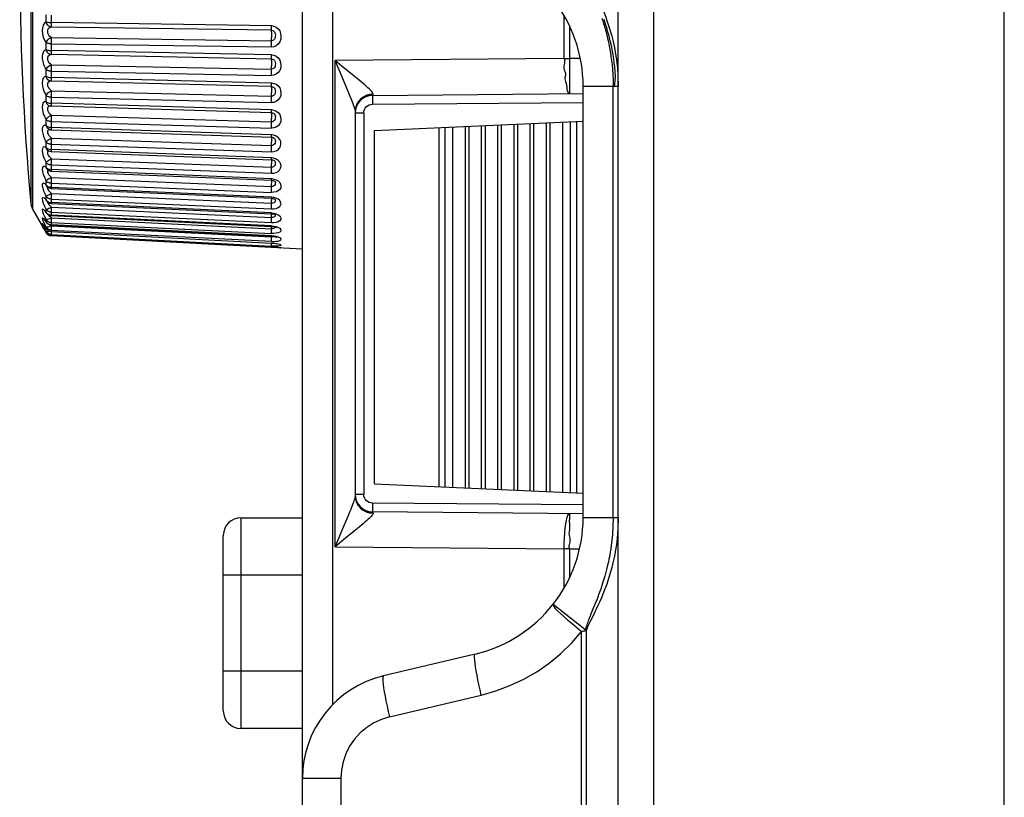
# Model space of a CAD drawing. Header units: millimetres. Extents: x 534 to 1249, y -141 to 479.
# Tile 16 of 51: x 534 to 562, y 153 to 175. Entities that reach past the tile are written whole.
import ezdxf

# ---------------------------------------------------------------- set-up
doc = ezdxf.new("R2010")
doc.units = ezdxf.units.MM
doc.header["$LTSCALE"] = 23.1
doc.layers.get('0').update_dxf_attribs({"linetype": 'CONTINUOUS'})

msp = doc.modelspace()

# ---------------------------------------------------------------- linework, layer by layer
for p, q in [((550.595, 110.015), (550.595, 233.986)), ((551.595, 233.786), (551.595, 110.015)), ((561.595, 130.786), (561.595, 194.786)), ((533.856, 183.832), (533.856, 169.748)), ((533.901, 183.975), (533.901, 169.557)), ((541.595, 153.345), (541.595, 180.487)), ((542.456, 178.385), (542.456, 155.448)), ((534.29, 174.895), (534.29, 175.092)), ((534.436, 175.079), (534.436, 174.843)), ((540.71, 174.783), (534.436, 174.873)), ((549.054, 173.845), (549.054, 175.054)), ((540.715, 174.652), (534.441, 174.743)), ((549.202, 174.784), (549.202, 173.845)), ((534.29, 174.105), (534.29, 174.296)), ((534.436, 174.274), (534.436, 174.045)), ((534.436, 174.268), (540.71, 174.177)), ((534.441, 174.446), (540.715, 174.356)), ((540.71, 173.951), (534.436, 174.074)), ((540.715, 173.834), (534.441, 173.958)), ((534.441, 173.672), (540.715, 173.549)), ((549.054, 173.845), (542.526, 173.788)), ((542.526, 159.944), (542.526, 173.788)), ((542.73, 173.622), (542.526, 173.788)), ((549.054, 173.845), (549.202, 173.845)), ((549.512, 173.848), (549.202, 173.845)), ((549.202, 173.845), (549.205, 173.391)), ((534.29, 173.344), (534.29, 173.527)), ((534.436, 173.496), (534.436, 173.277)), ((534.436, 173.49), (540.71, 173.367)), ((543.071, 173.347), (542.73, 173.622)), ((549.205, 173.391), (549.205, 173.138)), ((540.71, 173.15), (534.436, 173.305)), ((540.715, 173.049), (534.441, 173.203)), ((550.448, 173.23), (550.451, 173.055)), ((550.486, 173.055), (550.507, 173.201)), ((534.441, 172.931), (540.715, 172.777)), ((543.591, 172.796), (549.595, 172.849)), ((549.595, 160.778), (549.595, 173.055)), ((550.596, 173.055), (549.595, 173.055)), ((550.451, 160.778), (550.451, 173.055)), ((534.29, 172.62), (534.29, 172.793)), ((534.436, 172.754), (534.436, 172.548)), ((534.436, 172.749), (540.71, 172.594)), ((540.71, 172.389), (534.436, 172.573)), ((543.608, 172.826), (543.509, 172.819)), ((543.59, 172.688), (543.591, 172.546)), ((543.591, 172.546), (549.595, 172.599)), ((534.423, 172.489), (534.423, 172.489)), ((534.441, 172.488), (534.423, 172.489)), ((534.439, 172.489), (534.441, 172.488)), ((540.715, 172.304), (534.441, 172.488)), ((540.71, 172.392), (540.782, 172.38)), ((540.71, 172.364), (540.71, 172.389)), ((540.715, 172.304), (540.714, 172.305)), ((540.715, 172.304), (540.745, 172.299)), ((540.745, 172.299), (540.772, 172.288)), ((540.772, 172.288), (540.78, 172.283)), ((540.782, 172.38), (540.845, 172.353)), ((543.095, 172.341), (543.095, 161.392)), ((543.343, 172.296), (543.095, 172.296)), ((543.343, 172.296), (543.343, 161.436)), ((534.29, 171.942), (534.29, 172.104)), ((534.436, 172.056), (534.436, 171.864)), ((534.436, 172.051), (540.71, 171.867)), ((534.441, 172.233), (540.715, 172.049)), ((540.812, 172.246), (540.822, 172.217)), ((543.646, 171.801), (549.595, 172.061)), ((548.078, 171.995), (548.078, 161.538)), ((548.193, 161.533), (548.193, 172)), ((548.54, 172.015), (548.54, 161.518)), ((548.655, 161.513), (548.655, 172.02)), ((549.002, 172.035), (549.002, 161.497)), ((549.233, 161.487), (549.233, 172.045)), ((549.406, 172.053), (549.406, 161.48)), ((534.301, 171.907), (534.29, 171.942)), ((534.32, 171.876), (534.301, 171.907)), ((534.344, 171.851), (534.32, 171.876)), ((534.331, 171.761), (534.336, 171.725)), ((534.389, 171.827), (534.389, 171.827)), ((534.406, 171.89), (534.436, 171.887)), ((540.71, 171.676), (534.436, 171.887)), ((534.439, 171.818), (540.714, 171.606)), ((543.645, 161.731), (543.645, 171.801)), ((545.489, 161.651), (545.489, 171.882)), ((545.651, 171.889), (545.651, 161.644)), ((545.884, 161.634), (545.884, 171.899)), ((546.23, 171.914), (546.23, 161.618)), ((546.346, 161.613), (546.346, 171.919)), ((546.692, 171.934), (546.692, 161.598)), ((546.808, 161.593), (546.808, 171.939)), ((547.154, 171.954), (547.154, 161.578)), ((547.27, 161.573), (547.27, 171.96)), ((547.616, 171.975), (547.616, 161.558)), ((547.731, 161.553), (547.731, 171.98)), ((534.29, 171.317), (534.29, 171.465)), ((534.404, 171.62), (534.441, 171.584)), ((534.441, 171.584), (540.715, 171.372)), ((540.784, 171.666), (540.71, 171.679)), ((540.787, 171.583), (540.801, 171.571)), ((540.801, 171.572), (540.812, 171.555)), ((534.301, 171.284), (534.29, 171.317)), ((534.361, 171.221), (534.344, 171.231)), ((534.361, 171.22), (534.361, 171.221)), ((534.406, 171.258), (534.436, 171.255)), ((534.436, 171.409), (534.436, 171.234)), ((534.436, 171.405), (540.71, 171.193)), ((540.71, 171.018), (534.436, 171.255)), ((534.438, 171.2), (534.439, 171.2)), ((534.439, 171.2), (540.713, 170.963)), ((534.29, 170.752), (534.29, 170.884)), ((534.404, 171.028), (534.441, 170.991)), ((534.441, 170.992), (540.715, 170.755)), ((540.783, 171.009), (540.71, 171.021)), ((540.804, 170.931), (540.811, 170.923)), ((534.29, 170.752), (534.243, 170.774)), ((534.302, 170.719), (534.29, 170.752)), ((534.335, 170.6), (534.351, 170.569)), ((534.338, 170.676), (534.339, 170.675)), ((534.339, 170.675), (534.339, 170.675)), ((534.422, 170.685), (534.436, 170.683)), ((534.436, 170.822), (534.436, 170.671)), ((534.436, 170.817), (540.71, 170.581)), ((540.71, 170.424), (534.436, 170.683)), ((534.437, 170.642), (534.438, 170.641)), ((534.438, 170.641), (540.712, 170.381)), ((534.29, 170.252), (534.29, 170.368)), ((534.404, 170.5), (534.441, 170.463)), ((534.441, 170.463), (540.715, 170.203)), ((540.71, 170.426), (540.781, 170.416)), ((540.71, 170.405), (540.71, 170.424)), ((540.719, 170.345), (540.719, 170.367)), ((540.8, 170.358), (540.809, 170.352)), ((534.236, 170.289), (534.221, 170.293)), ((534.29, 170.252), (534.27, 170.269)), ((534.302, 170.222), (534.29, 170.252)), ((534.32, 170.198), (534.302, 170.222)), ((534.315, 170.201), (534.324, 170.194)), ((534.323, 170.194), (534.32, 170.198)), ((534.324, 170.194), (534.323, 170.194)), ((534.351, 170.107), (534.374, 170.075)), ((534.374, 170.075), (534.404, 170.04)), ((534.404, 170.04), (534.441, 170.003)), ((534.422, 170.18), (534.436, 170.178)), ((534.436, 170.299), (534.436, 170.167)), ((534.436, 170.295), (540.71, 170.036)), ((540.71, 169.899), (534.436, 170.178)), ((534.437, 170.149), (534.437, 170.147)), ((534.437, 170.147), (540.712, 169.868)), ((533.856, 169.748), (533.856, 169.701)), ((534.29, 169.824), (534.29, 169.922)), ((534.301, 169.797), (534.29, 169.824)), ((534.313, 169.781), (534.301, 169.797)), ((534.304, 169.791), (534.313, 169.781)), ((534.313, 169.781), (534.313, 169.781)), ((534.406, 169.749), (534.436, 169.745)), ((534.436, 169.847), (534.436, 169.742)), ((534.436, 169.844), (540.71, 169.565)), ((540.71, 169.449), (534.436, 169.745)), ((534.441, 170.003), (540.715, 169.724)), ((540.782, 169.891), (540.71, 169.901)), ((540.792, 169.852), (540.812, 169.842)), ((540.812, 169.842), (540.82, 169.837)), ((533.856, 169.7), (533.901, 169.557)), ((533.901, 169.557), (534.29, 168.884)), ((534.212, 169.726), (534.245, 169.645)), ((534.29, 169.472), (534.243, 169.524)), ((534.245, 169.645), (534.29, 169.551)), ((534.29, 169.472), (534.29, 169.551)), ((534.374, 169.688), (534.404, 169.654)), ((534.404, 169.654), (534.441, 169.617)), ((534.436, 169.471), (534.436, 169.386)), ((534.436, 169.469), (540.71, 169.173)), ((534.437, 169.725), (534.437, 169.723)), ((534.437, 169.723), (540.711, 169.428)), ((534.441, 169.617), (534.438, 169.558)), ((534.441, 169.617), (540.715, 169.321)), ((534.245, 169.35), (534.29, 169.259)), ((534.29, 169.2), (534.29, 169.259)), ((534.299, 169.182), (534.29, 169.2)), ((534.29, 169.2), (534.291, 169.192)), ((534.291, 169.192), (534.299, 169.182)), ((534.297, 169.452), (534.305, 169.443)), ((534.305, 169.443), (534.305, 169.443)), ((534.378, 169.401), (534.406, 169.393)), ((534.404, 169.346), (534.441, 169.31)), ((534.406, 169.393), (534.436, 169.389)), ((540.71, 169.079), (534.436, 169.389)), ((534.436, 169.187), (534.436, 169.173)), ((534.437, 169.375), (540.711, 169.066)), ((534.439, 169.28), (534.437, 169.227)), ((534.441, 169.31), (534.439, 169.28)), ((534.441, 169.31), (540.715, 169)), ((540.71, 169.451), (540.781, 169.442)), ((540.713, 169.289), (540.717, 169.38)), ((540.747, 169.319), (540.715, 169.321)), ((540.775, 169.327), (540.747, 169.319)), ((540.781, 169.418), (540.81, 169.408)), ((540.81, 169.408), (540.829, 169.4)), ((540.822, 169.415), (540.825, 169.401)), ((540.829, 169.4), (540.835, 169.396)), ((534.21, 169.035), (534.207, 169.038)), ((534.221, 169.017), (534.21, 169.035)), ((534.221, 169.017), (534.239, 168.988)), ((534.239, 168.988), (534.26, 168.955)), ((534.263, 169.048), (534.243, 169.079)), ((534.245, 169.137), (534.29, 169.049)), ((534.245, 169.007), (534.29, 168.923)), ((534.26, 168.955), (534.282, 168.918)), ((534.29, 169.01), (534.276, 169.029)), ((534.29, 168.906), (534.282, 168.918)), ((534.282, 168.918), (534.291, 168.903)), ((534.29, 169.01), (534.29, 169.049)), ((534.307, 169.025), (534.29, 169.049)), ((534.301, 169.044), (534.29, 169.049)), ((534.294, 169.001), (534.29, 169.01)), ((534.29, 168.906), (534.29, 168.923)), ((534.307, 168.899), (534.29, 168.923)), ((534.301, 168.915), (534.29, 168.923)), ((534.29, 168.906), (534.306, 168.882)), ((534.291, 168.903), (534.29, 168.906)), ((534.378, 169.126), (534.406, 169.117)), ((534.378, 168.935), (534.406, 168.926)), ((534.406, 169.117), (534.436, 169.113)), ((534.406, 168.926), (534.436, 168.922)), ((534.414, 169.109), (534.441, 169.084)), ((534.436, 169.175), (534.436, 169.112)), ((534.436, 169.173), (540.71, 168.864)), ((540.71, 168.794), (534.436, 169.113)), ((534.436, 169.106), (540.711, 168.787)), ((534.436, 168.971), (534.436, 168.961)), ((534.436, 168.962), (534.436, 168.921)), ((534.436, 168.961), (540.71, 168.642)), ((534.436, 168.922), (534.436, 168.919)), ((534.436, 168.919), (540.71, 168.593)), ((534.439, 168.919), (534.438, 168.891)), ((534.441, 169.084), (540.715, 168.765)), ((540.71, 169.081), (540.781, 169.073)), ((540.747, 168.998), (540.715, 169.001)), ((540.804, 169.052), (540.83, 169.044)), ((540.83, 169.044), (540.844, 169.038)), ((534.301, 168.866), (534.29, 168.884)), ((534.406, 168.82), (534.436, 168.816)), ((534.437, 168.854), (534.436, 168.841)), ((534.436, 168.841), (534.436, 168.834)), ((534.436, 168.835), (534.436, 168.816)), ((534.436, 168.834), (540.71, 168.508)), ((534.436, 168.816), (540.71, 168.487)), ((534.436, 168.798), (534.436, 168.796)), ((541.595, 168.419), (534.436, 168.794)), ((534.438, 168.891), (534.437, 168.854)), ((540.791, 168.786), (540.71, 168.795)), ((540.747, 168.762), (540.715, 168.765)), ((540.855, 168.763), (540.867, 168.759)), ((540.71, 168.593), (540.71, 168.596)), ((540.781, 168.505), (540.71, 168.508)), ((540.71, 168.488), (540.741, 168.485)), ((540.71, 168.487), (540.71, 168.487)), ((540.71, 168.465), (540.711, 168.487)), ((540.711, 168.526), (540.712, 168.563)), ((540.712, 168.563), (540.714, 168.593)), ((540.781, 168.483), (540.787, 168.482)), ((540.827, 168.479), (540.845, 168.478)), ((540.845, 168.478), (540.86, 168.476)), ((540.869, 168.574), (540.889, 168.569)), ((540.888, 168.473), (540.902, 168.472)), ((540.888, 168.473), (540.909, 168.47)), ((540.909, 168.47), (540.926, 168.468)), ((540.926, 168.468), (540.936, 168.466)), ((540.936, 168.466), (540.941, 168.465)), ((543.646, 161.731), (549.595, 161.471)), ((543.095, 161.436), (543.343, 161.436)), ((543.591, 161.186), (543.59, 161.05)), ((543.59, 161.05), (543.59, 160.98)), ((549.595, 161.134), (543.591, 161.186)), ((539.841, 160.767), (539.841, 154.767)), ((539.841, 160.767), (541.595, 160.767)), ((542.887, 160.808), (542.708, 160.383)), ((542.944, 160.944), (542.887, 160.808)), ((543.509, 160.913), (543.608, 160.906)), ((549.596, 160.884), (543.591, 160.936)), ((549.595, 160.778), (550.596, 160.778)), ((543.209, 160.498), (543.071, 160.385)), ((539.341, 155.267), (539.341, 160.267)), ((542.708, 160.383), (542.574, 160.063)), ((542.574, 160.063), (542.526, 159.944)), ((542.526, 159.944), (549.054, 159.887)), ((549.054, 158.778), (549.054, 159.887)), ((549.202, 159.887), (549.054, 159.887)), ((549.202, 159.887), (549.202, 159.049)), ((549.202, 159.887), (549.494, 159.885)), ((541.595, 159.131), (539.341, 159.131)), ((548.739, 158.305), (549.684, 157.562)), ((549.941, 158.327), (549.894, 158.211)), ((549.982, 158.432), (549.941, 158.327)), ((550.006, 158.247), (549.968, 158.165)), ((549.894, 158.211), (549.818, 158.028)), ((549.909, 158.044), (549.857, 157.94)), ((549.941, 158.109), (549.909, 158.044)), ((549.968, 158.165), (549.941, 158.109)), ((549.552, 110.066), (549.552, 157.53)), ((549.684, 157.553), (549.682, 109.752)), ((546.52, 156.886), (543.902, 156.264)), ((539.341, 156.404), (541.595, 156.404)), ((544.075, 155.097), (546.692, 155.718)), ((541.595, 154.767), (539.841, 154.767)), ((541.595, 111.866), (541.595, 153.345)), ((542.691, 153.345), (541.595, 153.345)), ((542.691, 153.345), (542.691, 111.866))]:
    msp.add_line(p, q)
for points in [[(550.059, 175.472), (550.095, 175.388), (550.12, 175.331), (550.149, 175.262), (550.184, 175.173), (550.229, 175.056), (550.282, 174.907), (550.348, 174.699), (550.41, 174.487), (550.449, 174.328), (550.478, 174.196), (550.498, 174.093)], [(534.29, 174.895), (534.243, 174.856), (534.21, 174.801), (534.189, 174.726), (534.182, 174.641), (534.19, 174.55), (534.212, 174.458), (534.245, 174.374), (534.29, 174.296)], [(534.29, 174.895), (534.307, 174.889), (534.327, 174.884), (534.352, 174.88), (534.378, 174.877), (534.406, 174.875), (534.436, 174.874)], [(534.441, 174.743), (534.406, 174.752), (534.374, 174.769), (534.344, 174.794), (534.32, 174.824), (534.301, 174.858), (534.29, 174.895)], [(534.436, 174.843), (534.437, 174.815), (534.437, 174.791), (534.438, 174.77), (534.439, 174.754), (534.441, 174.743)], [(550.129, 174.994), (550.153, 174.92), (550.175, 174.849), (550.191, 174.795), (550.205, 174.749), (550.218, 174.702), (550.231, 174.655), (550.246, 174.603), (550.26, 174.547), (550.275, 174.487), (550.291, 174.422), (550.307, 174.352), (550.323, 174.277), (550.339, 174.196), (550.356, 174.107), (550.372, 174.012), (550.388, 173.908), (550.404, 173.795), (550.418, 173.673), (550.431, 173.538), (550.441, 173.392), (550.448, 173.23)], [(550.507, 173.201), (550.516, 173.341), (550.509, 173.475), (550.496, 173.603), (550.482, 173.725), (550.467, 173.842), (550.449, 173.953), (550.431, 174.059), (550.411, 174.16), (550.391, 174.257), (550.369, 174.349), (550.347, 174.438), (550.325, 174.522), (550.302, 174.603), (550.28, 174.68), (550.257, 174.754), (550.234, 174.824), (550.211, 174.891), (550.189, 174.955)], [(534.441, 174.743), (534.405, 174.731), (534.375, 174.713), (534.351, 174.69), (534.335, 174.66), (534.331, 174.62), (534.335, 174.578), (534.351, 174.541), (534.374, 174.508), (534.404, 174.475), (534.441, 174.446)], [(540.71, 174.786), (540.781, 174.774), (540.845, 174.744), (540.902, 174.696), (540.948, 174.633), (540.974, 174.56), (540.984, 174.481), (540.977, 174.4), (540.951, 174.324), (540.904, 174.26), (540.845, 174.211), (540.781, 174.183), (540.71, 174.173)], [(540.716, 174.641), (540.714, 174.663), (540.712, 174.679), (540.711, 174.7), (540.711, 174.725), (540.71, 174.753), (540.71, 174.783)], [(540.713, 174.33), (540.716, 174.38), (540.717, 174.407), (540.718, 174.435), (540.719, 174.466), (540.719, 174.497), (540.719, 174.528)], [(540.715, 174.652), (540.745, 174.648), (540.772, 174.635), (540.796, 174.612), (540.812, 174.583), (540.822, 174.548), (540.826, 174.511), (540.823, 174.473), (540.815, 174.433), (540.799, 174.4), (540.775, 174.374), (540.747, 174.358), (540.715, 174.356)], [(540.719, 174.528), (540.719, 174.556), (540.719, 174.582), (540.718, 174.606), (540.717, 174.626), (540.716, 174.641)], [(534.29, 174.296), (534.302, 174.326), (534.32, 174.355), (534.344, 174.383), (534.374, 174.409), (534.406, 174.429), (534.441, 174.446)], [(534.345, 174.277), (534.329, 174.281), (534.315, 174.285), (534.301, 174.29), (534.29, 174.296)], [(534.436, 174.274), (534.422, 174.272), (534.407, 174.268), (534.392, 174.268), (534.376, 174.272), (534.345, 174.277)], [(534.441, 174.446), (534.439, 174.422), (534.438, 174.395), (534.437, 174.366), (534.437, 174.335), (534.436, 174.302), (534.436, 174.268)], [(540.71, 174.177), (540.71, 174.208), (540.711, 174.239), (540.711, 174.271), (540.712, 174.301), (540.713, 174.33)], [(534.29, 174.105), (534.27, 174.097), (534.252, 174.085), (534.236, 174.069), (534.221, 174.048), (534.208, 174.023), (534.197, 173.994), (534.189, 173.962), (534.184, 173.926), (534.182, 173.887), (534.184, 173.846), (534.188, 173.804), (534.195, 173.761), (534.206, 173.718), (534.219, 173.676), (534.234, 173.636), (534.251, 173.597), (534.269, 173.561), (534.29, 173.527)], [(534.29, 174.105), (534.307, 174.096), (534.327, 174.089), (534.352, 174.083), (534.378, 174.079), (534.406, 174.076), (534.436, 174.075)], [(534.441, 173.958), (534.406, 173.965), (534.374, 173.981), (534.344, 174.004), (534.32, 174.034), (534.301, 174.068), (534.29, 174.105)], [(534.441, 173.958), (534.405, 173.95), (534.375, 173.935), (534.351, 173.915), (534.335, 173.887), (534.331, 173.85), (534.336, 173.808), (534.351, 173.771), (534.374, 173.737), (534.404, 173.703), (534.441, 173.672)], [(534.436, 174.045), (534.437, 174.019), (534.437, 173.997), (534.438, 173.979), (534.439, 173.965), (534.441, 173.958)], [(540.71, 173.955), (540.781, 173.942), (540.845, 173.913), (540.902, 173.866), (540.948, 173.805), (540.974, 173.734), (540.984, 173.658), (540.977, 173.58), (540.951, 173.507), (540.904, 173.445), (540.845, 173.399), (540.781, 173.372), (540.71, 173.363)], [(540.716, 173.827), (540.714, 173.842), (540.712, 173.855), (540.711, 173.873), (540.711, 173.896), (540.71, 173.922), (540.71, 173.951)], [(550.498, 174.093), (550.529, 173.914), (550.543, 173.819), (550.557, 173.72), (550.571, 173.579), (550.584, 173.353), (550.596, 173.055)], [(534.29, 173.527), (534.302, 173.555), (534.32, 173.582), (534.344, 173.609), (534.374, 173.633), (534.406, 173.654), (534.441, 173.672)], [(534.441, 173.672), (534.439, 173.646), (534.438, 173.617), (534.437, 173.587), (534.437, 173.556), (534.436, 173.523), (534.436, 173.49)], [(540.713, 173.521), (540.716, 173.574), (540.717, 173.603), (540.718, 173.632), (540.719, 173.663), (540.719, 173.694), (540.719, 173.724)], [(540.715, 173.834), (540.745, 173.83), (540.772, 173.817), (540.796, 173.796), (540.812, 173.769), (540.822, 173.735), (540.826, 173.699), (540.823, 173.663), (540.815, 173.624), (540.799, 173.591), (540.775, 173.566), (540.747, 173.55), (540.715, 173.549)], [(540.719, 173.724), (540.719, 173.751), (540.719, 173.776), (540.718, 173.797), (540.717, 173.814), (540.716, 173.827)], [(542.526, 173.788), (542.594, 173.622), (542.658, 173.468), (542.87, 172.966)], [(549.054, 173.845), (549.063, 173.798), (549.067, 173.754), (549.063, 173.713), (549.056, 173.676), (549.047, 173.64), (549.041, 173.606), (549.042, 173.568), (549.05, 173.53), (549.064, 173.495), (549.079, 173.462), (549.087, 173.431), (549.091, 173.4), (549.087, 173.367), (549.08, 173.334), (549.076, 173.304), (549.074, 173.272), (549.08, 173.233), (549.09, 173.191), (549.118, 173.105)], [(534.436, 173.496), (534.422, 173.494), (534.407, 173.491), (534.392, 173.491), (534.376, 173.496), (534.36, 173.499), (534.345, 173.503), (534.329, 173.507), (534.315, 173.513), (534.301, 173.519), (534.29, 173.527)], [(540.71, 173.367), (540.71, 173.397), (540.711, 173.428), (540.711, 173.46), (540.712, 173.491), (540.713, 173.521)], [(534.29, 173.344), (534.243, 173.325), (534.21, 173.286), (534.189, 173.225), (534.182, 173.149), (534.19, 173.063), (534.212, 172.971), (534.245, 172.882), (534.29, 172.793)], [(534.29, 173.344), (534.307, 173.333), (534.327, 173.324), (534.352, 173.316), (534.378, 173.311), (534.406, 173.307), (534.436, 173.305)], [(534.441, 173.203), (534.406, 173.209), (534.374, 173.224), (534.344, 173.245), (534.32, 173.274), (534.301, 173.307), (534.29, 173.344)], [(534.441, 173.203), (534.405, 173.199), (534.375, 173.188), (534.351, 173.171), (534.335, 173.147), (534.331, 173.111), (534.335, 173.071), (534.351, 173.034), (534.374, 173), (534.404, 172.964), (534.441, 172.931)], [(534.436, 173.277), (534.437, 173.253), (534.437, 173.233), (534.438, 173.218), (534.439, 173.208), (534.441, 173.203)], [(540.71, 173.154), (540.781, 173.141), (540.845, 173.113), (540.902, 173.068), (540.948, 173.01), (540.974, 172.941), (540.984, 172.868), (540.977, 172.794), (540.951, 172.725), (540.904, 172.667), (540.845, 172.623), (540.781, 172.598), (540.71, 172.591)], [(540.716, 173.045), (540.714, 173.053), (540.712, 173.064), (540.711, 173.079), (540.711, 173.099), (540.71, 173.123), (540.71, 173.15)], [(543.554, 172.927), (543.529, 172.954), (543.499, 172.984), (543.463, 173.017), (543.423, 173.054), (543.377, 173.094), (543.327, 173.137), (543.271, 173.184), (543.209, 173.235), (543.071, 173.347)], [(549.205, 173.138), (549.205, 172.954), (549.204, 172.894), (549.203, 172.858), (549.202, 172.845)], [(534.29, 172.793), (534.302, 172.818), (534.32, 172.843), (534.344, 172.869), (534.374, 172.892), (534.406, 172.913), (534.441, 172.931)], [(534.441, 172.931), (534.439, 172.904), (534.438, 172.874), (534.437, 172.843), (534.437, 172.812), (534.436, 172.78), (534.436, 172.749)], [(540.713, 172.747), (540.716, 172.804), (540.717, 172.833), (540.718, 172.864), (540.719, 172.894), (540.719, 172.925), (540.719, 172.954)], [(540.715, 173.049), (540.745, 173.044), (540.772, 173.032), (540.796, 173.012), (540.812, 172.987), (540.822, 172.955), (540.826, 172.921), (540.823, 172.887), (540.815, 172.849), (540.799, 172.817), (540.775, 172.793), (540.747, 172.778), (540.715, 172.777)], [(540.719, 172.954), (540.719, 172.979), (540.719, 173.002), (540.718, 173.02), (540.717, 173.035), (540.716, 173.045)], [(542.87, 172.966), (542.949, 172.777), (542.985, 172.687), (543.02, 172.599), (543.054, 172.511), (543.078, 172.433)], [(543.608, 172.826), (543.609, 172.837), (543.606, 172.85), (543.6, 172.865), (543.589, 172.883), (543.573, 172.904), (543.554, 172.927)], [(549.118, 173.105), (549.123, 173.073), (549.125, 173.045), (549.125, 173.018), (549.126, 172.99), (549.131, 172.961), (549.14, 172.932), (549.154, 172.902), (549.17, 172.875), (549.186, 172.854), (549.202, 172.845)], [(534.29, 172.62), (534.243, 172.612), (534.21, 172.582), (534.189, 172.529), (534.182, 172.459), (534.19, 172.376), (534.212, 172.285), (534.245, 172.196), (534.29, 172.104)], [(534.436, 172.754), (534.422, 172.752), (534.407, 172.749), (534.392, 172.75), (534.376, 172.755), (534.36, 172.759), (534.345, 172.764), (534.329, 172.769), (534.315, 172.776), (534.301, 172.784), (534.29, 172.793)], [(534.344, 172.525), (534.32, 172.552), (534.301, 172.584), (534.29, 172.62)], [(534.29, 172.62), (534.307, 172.607), (534.327, 172.596), (534.352, 172.587), (534.378, 172.58), (534.406, 172.575), (534.436, 172.573)], [(534.436, 172.548), (534.437, 172.526), (534.437, 172.509), (534.438, 172.496), (534.439, 172.489)], [(540.71, 172.594), (540.71, 172.622), (540.711, 172.653), (540.711, 172.685), (540.712, 172.716), (540.713, 172.747)], [(543.509, 172.819), (543.412, 172.793), (543.324, 172.749), (543.246, 172.688), (543.182, 172.615), (543.135, 172.53), (543.105, 172.436), (543.095, 172.341)], [(543.591, 172.796), (543.591, 172.792), (543.59, 172.778), (543.59, 172.756), (543.59, 172.688)], [(543.591, 172.796), (543.594, 172.797), (543.597, 172.8), (543.599, 172.804), (543.602, 172.81), (543.605, 172.817), (543.608, 172.826)], [(534.43, 172.489), (534.405, 172.488), (534.375, 172.48), (534.351, 172.466), (534.335, 172.445), (534.331, 172.412)], [(534.331, 172.412), (534.335, 172.374), (534.351, 172.338), (534.374, 172.303)], [(534.423, 172.489), (534.406, 172.492), (534.374, 172.505), (534.344, 172.525)], [(534.374, 172.303), (534.404, 172.267), (534.441, 172.233)], [(540.717, 172.297), (540.712, 172.312), (540.711, 172.324), (540.711, 172.342), (540.71, 172.364)], [(540.845, 172.353), (540.902, 172.31), (540.948, 172.255), (540.974, 172.191), (540.984, 172.122), (540.977, 172.052), (540.951, 171.988), (540.904, 171.934), (540.845, 171.893), (540.781, 171.87), (540.71, 171.864)], [(540.719, 172.225), (540.719, 172.249), (540.719, 172.269), (540.718, 172.285), (540.717, 172.297)], [(540.78, 172.283), (540.796, 172.27), (540.812, 172.246)], [(543.078, 172.433), (543.091, 172.378), (543.095, 172.341)], [(543.343, 172.296), (543.348, 172.346), (543.362, 172.392), (543.385, 172.435), (543.416, 172.472), (543.453, 172.503), (543.495, 172.526), (543.541, 172.541), (543.591, 172.546)], [(534.29, 172.104), (534.302, 172.125), (534.32, 172.148), (534.344, 172.171), (534.374, 172.194), (534.406, 172.214), (534.441, 172.233)], [(534.436, 172.056), (534.422, 172.054), (534.407, 172.052), (534.392, 172.053), (534.376, 172.059), (534.36, 172.063), (534.345, 172.069), (534.329, 172.075), (534.315, 172.084), (534.301, 172.093), (534.29, 172.104)], [(534.441, 172.233), (534.439, 172.204), (534.438, 172.173), (534.437, 172.143), (534.437, 172.112), (534.436, 172.081), (534.436, 172.051)], [(540.71, 171.867), (540.71, 171.894), (540.711, 171.923), (540.711, 171.954), (540.712, 171.986), (540.713, 172.018)], [(540.713, 172.018), (540.716, 172.077), (540.717, 172.107), (540.718, 172.138), (540.719, 172.168), (540.719, 172.198), (540.719, 172.225)], [(540.822, 172.217), (540.826, 172.185), (540.823, 172.153), (540.815, 172.117), (540.799, 172.087), (540.775, 172.063), (540.747, 172.049), (540.715, 172.049)], [(534.29, 171.942), (534.27, 171.947), (534.252, 171.947), (534.236, 171.943), (534.221, 171.934), (534.208, 171.921), (534.197, 171.903), (534.189, 171.88), (534.184, 171.853), (534.182, 171.822), (534.184, 171.788), (534.188, 171.751), (534.195, 171.711), (534.206, 171.67), (534.219, 171.628), (534.234, 171.586), (534.251, 171.544), (534.269, 171.504), (534.29, 171.465)], [(534.29, 171.942), (534.307, 171.927), (534.327, 171.914), (534.352, 171.904), (534.378, 171.895), (534.406, 171.89)], [(534.403, 171.823), (534.375, 171.819), (534.351, 171.809), (534.335, 171.791), (534.331, 171.761)], [(534.336, 171.725), (534.351, 171.691), (534.374, 171.656), (534.404, 171.62)], [(534.389, 171.827), (534.374, 171.833), (534.344, 171.851)], [(534.436, 171.864), (534.437, 171.845), (534.437, 171.83), (534.438, 171.821), (534.439, 171.818), (534.439, 171.818)], [(534.29, 171.465), (534.302, 171.483), (534.32, 171.503), (534.344, 171.524), (534.374, 171.545), (534.406, 171.565), (534.441, 171.584)], [(534.436, 171.409), (534.422, 171.408), (534.407, 171.406), (534.392, 171.408), (534.376, 171.414), (534.36, 171.419), (534.345, 171.425), (534.329, 171.433), (534.315, 171.442), (534.301, 171.453), (534.29, 171.465)], [(534.441, 171.584), (534.439, 171.554), (534.438, 171.523), (534.437, 171.493), (534.437, 171.462), (534.436, 171.433), (534.436, 171.405)], [(540.714, 171.606), (540.714, 171.606), (540.712, 171.61), (540.711, 171.619), (540.711, 171.633), (540.71, 171.652), (540.71, 171.676)], [(540.71, 171.19), (540.784, 171.198), (540.847, 171.218), (540.903, 171.251), (540.946, 171.295), (540.973, 171.353), (540.984, 171.416), (540.977, 171.482), (540.951, 171.544), (540.907, 171.597), (540.849, 171.639), (540.784, 171.666)], [(540.713, 171.341), (540.716, 171.402), (540.717, 171.432), (540.718, 171.463), (540.719, 171.492), (540.719, 171.52), (540.719, 171.546)], [(540.714, 171.606), (540.736, 171.604), (540.764, 171.596), (540.787, 171.583)], [(540.812, 171.555), (540.822, 171.529), (540.826, 171.499), (540.823, 171.47), (540.815, 171.436), (540.799, 171.408), (540.775, 171.385), (540.747, 171.372), (540.715, 171.372)], [(540.719, 171.546), (540.719, 171.568), (540.719, 171.585), (540.718, 171.599), (540.717, 171.606)], [(534.29, 171.317), (534.243, 171.33), (534.21, 171.319), (534.189, 171.283), (534.182, 171.227), (534.19, 171.154), (534.212, 171.069), (534.245, 170.98), (534.29, 170.884)], [(534.29, 171.317), (534.307, 171.3), (534.327, 171.286), (534.352, 171.273), (534.378, 171.264), (534.406, 171.258)], [(534.344, 171.231), (534.32, 171.254), (534.301, 171.284)], [(534.378, 171.213), (534.375, 171.213), (534.351, 171.206), (534.335, 171.191), (534.331, 171.166), (534.335, 171.132)], [(534.436, 171.234), (534.437, 171.218), (534.437, 171.206), (534.438, 171.2)], [(540.71, 171.193), (540.71, 171.218), (540.711, 171.246), (540.711, 171.277), (540.712, 171.308), (540.713, 171.341)], [(534.29, 170.884), (534.302, 170.899), (534.32, 170.916), (534.344, 170.935), (534.374, 170.954), (534.406, 170.973), (534.441, 170.991)], [(534.436, 170.822), (534.422, 170.821), (534.407, 170.819), (534.392, 170.822), (534.376, 170.827), (534.36, 170.833), (534.345, 170.84), (534.329, 170.849), (534.315, 170.859), (534.301, 170.871), (534.29, 170.884)], [(534.335, 171.132), (534.351, 171.099), (534.374, 171.065), (534.404, 171.028)], [(534.441, 170.992), (534.439, 170.961), (534.438, 170.93), (534.437, 170.9), (534.437, 170.871), (534.436, 170.843), (534.436, 170.817)], [(540.713, 170.963), (540.712, 170.964), (540.711, 170.97), (540.711, 170.981), (540.71, 170.997), (540.71, 171.018)], [(540.71, 170.578), (540.781, 170.583), (540.843, 170.6), (540.9, 170.629), (540.945, 170.67), (540.973, 170.722), (540.985, 170.78), (540.976, 170.84), (540.95, 170.898), (540.906, 170.946)], [(540.713, 170.963), (540.72, 170.963), (540.748, 170.958), (540.772, 170.951), (540.791, 170.941), (540.804, 170.931)], [(540.713, 170.722), (540.716, 170.785), (540.717, 170.816), (540.718, 170.845), (540.719, 170.874), (540.719, 170.901), (540.719, 170.924)], [(540.811, 170.923), (540.822, 170.898), (540.826, 170.871), (540.823, 170.844), (540.815, 170.813), (540.799, 170.787), (540.775, 170.766), (540.747, 170.754), (540.715, 170.755)], [(540.719, 170.924), (540.719, 170.944), (540.719, 170.959), (540.719, 170.963)], [(540.906, 170.946), (540.848, 170.985), (540.783, 171.009)], [(534.243, 170.774), (534.21, 170.773), (534.189, 170.746), (534.182, 170.699), (534.19, 170.632), (534.212, 170.552), (534.245, 170.465), (534.29, 170.368)], [(534.29, 170.752), (534.301, 170.738), (534.315, 170.726), (534.329, 170.716), (534.344, 170.707), (534.36, 170.699), (534.376, 170.694), (534.392, 170.689), (534.407, 170.686), (534.422, 170.685)], [(534.339, 170.675), (534.32, 170.693), (534.302, 170.719)], [(534.357, 170.664), (534.351, 170.664), (534.335, 170.653), (534.331, 170.631), (534.335, 170.6)], [(534.436, 170.671), (534.436, 170.657), (534.437, 170.647), (534.437, 170.642)], [(540.71, 170.581), (540.71, 170.603), (540.711, 170.63), (540.711, 170.659), (540.712, 170.69), (540.713, 170.722)], [(534.29, 170.368), (534.302, 170.379), (534.32, 170.393), (534.344, 170.409), (534.374, 170.426), (534.406, 170.444), (534.441, 170.463)], [(534.436, 170.299), (534.422, 170.298), (534.407, 170.298), (534.392, 170.3), (534.376, 170.306), (534.36, 170.313), (534.345, 170.32), (534.329, 170.329), (534.315, 170.34), (534.301, 170.353), (534.29, 170.368)], [(534.351, 170.569), (534.374, 170.536), (534.404, 170.5)], [(534.441, 170.463), (534.439, 170.432), (534.438, 170.401), (534.437, 170.372), (534.437, 170.344), (534.436, 170.318), (534.436, 170.295)], [(540.712, 170.381), (540.711, 170.384), (540.711, 170.392), (540.71, 170.405)], [(540.902, 170.36), (540.948, 170.318), (540.974, 170.269), (540.984, 170.218), (540.977, 170.167), (540.951, 170.119), (540.904, 170.081), (540.845, 170.052), (540.781, 170.037), (540.71, 170.034)], [(540.712, 170.381), (540.723, 170.381), (540.754, 170.376), (540.78, 170.368), (540.8, 170.358)], [(540.713, 170.171), (540.716, 170.234), (540.717, 170.264), (540.718, 170.293), (540.719, 170.321), (540.719, 170.345)], [(540.781, 170.416), (540.845, 170.394), (540.902, 170.36)], [(540.809, 170.352), (540.812, 170.349), (540.816, 170.345), (540.816, 170.345)], [(540.816, 170.345), (540.822, 170.331), (540.826, 170.308), (540.823, 170.284), (540.815, 170.256)], [(534.221, 170.293), (534.208, 170.293), (534.197, 170.287), (534.189, 170.277), (534.184, 170.262), (534.182, 170.241), (534.184, 170.217), (534.188, 170.188), (534.195, 170.156), (534.206, 170.12), (534.219, 170.083)], [(534.219, 170.083), (534.234, 170.043), (534.251, 170.003), (534.269, 169.963), (534.29, 169.922)], [(534.27, 170.269), (534.252, 170.281), (534.236, 170.289)], [(534.29, 170.252), (534.301, 170.237), (534.315, 170.224), (534.329, 170.213), (534.344, 170.204), (534.36, 170.195), (534.376, 170.189), (534.392, 170.184), (534.407, 170.181), (534.422, 170.18)], [(534.326, 170.197), (534.316, 170.201), (534.315, 170.201)], [(534.338, 170.182), (534.335, 170.181), (534.331, 170.163), (534.336, 170.136), (534.351, 170.107)], [(534.436, 170.167), (534.436, 170.156), (534.437, 170.149)], [(540.71, 170.036), (540.71, 170.056), (540.711, 170.081), (540.711, 170.109), (540.712, 170.139), (540.713, 170.171)], [(540.815, 170.256), (540.799, 170.232), (540.775, 170.213), (540.747, 170.202), (540.715, 170.203)], [(534.29, 169.824), (534.243, 169.866), (534.21, 169.884), (534.189, 169.877), (534.182, 169.847), (534.19, 169.795), (534.212, 169.726)], [(534.29, 169.922), (534.302, 169.929), (534.32, 169.939), (534.344, 169.953)], [(534.436, 169.847), (534.422, 169.847), (534.407, 169.847), (534.392, 169.85), (534.376, 169.856), (534.36, 169.862), (534.345, 169.87), (534.329, 169.881), (534.315, 169.892), (534.301, 169.906), (534.29, 169.922)], [(534.29, 169.824), (534.307, 169.802), (534.327, 169.784), (534.352, 169.768), (534.378, 169.756), (534.406, 169.749)], [(534.291, 169.803), (534.294, 169.8), (534.304, 169.791)], [(534.332, 169.764), (534.335, 169.744), (534.351, 169.718), (534.374, 169.688)], [(534.344, 169.953), (534.406, 169.984), (534.441, 170.003)], [(534.441, 170.003), (534.439, 169.972), (534.438, 169.942), (534.437, 169.914), (534.437, 169.888), (534.436, 169.864), (534.436, 169.844)], [(534.436, 169.745), (534.436, 169.732), (534.437, 169.725)], [(540.712, 169.868), (540.711, 169.868), (540.711, 169.873), (540.71, 169.883), (540.71, 169.899)], [(540.71, 169.563), (540.782, 169.566), (540.845, 169.578), (540.902, 169.6), (540.947, 169.63), (540.974, 169.669), (540.985, 169.713), (540.975, 169.759), (540.948, 169.804), (540.903, 169.841)], [(540.712, 169.868), (540.728, 169.867), (540.763, 169.861), (540.792, 169.852)], [(540.713, 169.691), (540.716, 169.754), (540.717, 169.784), (540.718, 169.812), (540.719, 169.838), (540.719, 169.86), (540.719, 169.868)], [(540.903, 169.841), (540.846, 169.871), (540.782, 169.891)], [(540.82, 169.84), (540.823, 169.834), (540.825, 169.812), (540.821, 169.784), (540.809, 169.76), (540.786, 169.738)], [(534.243, 169.524), (534.21, 169.551), (534.189, 169.553), (534.182, 169.533), (534.19, 169.489), (534.212, 169.426), (534.245, 169.35)], [(534.268, 169.484), (534.268, 169.484), (534.274, 169.478), (534.284, 169.467), (534.297, 169.452)], [(534.29, 169.551), (534.302, 169.554), (534.32, 169.561)], [(534.392, 169.475), (534.376, 169.481), (534.36, 169.488), (534.345, 169.497), (534.329, 169.507), (534.315, 169.52), (534.301, 169.534), (534.29, 169.551)], [(534.29, 169.472), (534.307, 169.449), (534.327, 169.429), (534.352, 169.413), (534.378, 169.401)], [(534.305, 169.443), (534.301, 169.447), (534.29, 169.472)], [(534.32, 169.561), (534.374, 169.584), (534.406, 169.599), (534.441, 169.617)], [(534.436, 169.471), (534.422, 169.471), (534.407, 169.472), (534.392, 169.475)], [(534.438, 169.558), (534.437, 169.531), (534.437, 169.507), (534.436, 169.486), (534.436, 169.469)], [(540.71, 169.565), (540.71, 169.583), (540.711, 169.605), (540.711, 169.631), (540.712, 169.66), (540.713, 169.691)], [(540.786, 169.738), (540.755, 169.724), (540.715, 169.724)], [(534.29, 169.2), (534.243, 169.26), (534.21, 169.296), (534.189, 169.309), (534.182, 169.298), (534.19, 169.262), (534.212, 169.207), (534.245, 169.137)], [(534.245, 169.25), (534.247, 169.248), (534.254, 169.24), (534.264, 169.228), (534.276, 169.212), (534.291, 169.192)], [(534.29, 169.259), (534.302, 169.258), (534.32, 169.261), (534.344, 169.269), (534.374, 169.279), (534.406, 169.293), (534.441, 169.31)], [(534.345, 169.202), (534.329, 169.213), (534.315, 169.226), (534.301, 169.241), (534.29, 169.259)], [(534.299, 169.182), (534.307, 169.176), (534.327, 169.156), (534.352, 169.139), (534.378, 169.126)], [(534.436, 169.175), (534.422, 169.176), (534.407, 169.176), (534.392, 169.18), (534.376, 169.186), (534.36, 169.193), (534.345, 169.202)], [(534.357, 169.399), (534.374, 169.378), (534.404, 169.346)], [(534.436, 169.389), (534.436, 169.379), (534.437, 169.375), (534.437, 169.375)], [(534.437, 169.227), (534.437, 169.206), (534.436, 169.187)], [(540.711, 169.428), (540.711, 169.429), (540.71, 169.437), (540.71, 169.449)], [(540.902, 169.399), (540.948, 169.368), (540.974, 169.332), (540.984, 169.296), (540.977, 169.259), (540.951, 169.226), (540.904, 169.2), (540.845, 169.182), (540.781, 169.172), (540.71, 169.171)], [(540.71, 169.173), (540.71, 169.188), (540.711, 169.208), (540.711, 169.232), (540.712, 169.259), (540.713, 169.289)], [(540.711, 169.428), (540.742, 169.425), (540.781, 169.418)], [(540.717, 169.38), (540.718, 169.407), (540.719, 169.427)], [(540.826, 169.399), (540.823, 169.382), (540.815, 169.36), (540.799, 169.342), (540.775, 169.327)], [(540.781, 169.442), (540.845, 169.425), (540.902, 169.399)], [(534.232, 169.091), (534.21, 169.124), (534.189, 169.146), (534.182, 169.144), (534.19, 169.118)], [(534.202, 169.046), (534.189, 169.066), (534.182, 169.074), (534.19, 169.058), (534.212, 169.019)], [(534.19, 169.118), (534.212, 169.071), (534.245, 169.007)], [(534.201, 169.049), (534.197, 169.053), (534.197, 169.054), (534.199, 169.051), (534.202, 169.046), (534.207, 169.038), (534.214, 169.028), (534.221, 169.017)], [(534.227, 169.099), (534.222, 169.104), (534.222, 169.104), (534.226, 169.099), (534.232, 169.091)], [(534.232, 169.091), (534.241, 169.08), (534.251, 169.065), (534.263, 169.048), (534.276, 169.029), (534.29, 169.007), (534.294, 169.001)], [(534.26, 168.955), (534.243, 168.982), (534.239, 168.988)], [(534.29, 169.01), (534.307, 168.986), (534.327, 168.965), (534.352, 168.948), (534.378, 168.935)], [(534.344, 169.048), (534.32, 169.044), (534.301, 169.044)], [(534.344, 168.912), (534.32, 168.911), (534.301, 168.915)], [(534.352, 168.987), (534.327, 169.004), (534.307, 169.025)], [(534.441, 169.084), (534.406, 169.069), (534.374, 169.057), (534.344, 169.048)], [(534.398, 168.926), (534.374, 168.918), (534.344, 168.912)], [(534.436, 168.961), (534.406, 168.965), (534.378, 168.973), (534.352, 168.987)], [(534.436, 169.113), (534.436, 169.107), (534.436, 169.106)], [(534.437, 169.006), (534.437, 168.987), (534.436, 168.971)], [(534.441, 169.084), (534.439, 169.055), (534.437, 169.006)], [(540.711, 169.066), (540.711, 169.066), (540.71, 169.07), (540.71, 169.079)], [(540.902, 169.038), (540.948, 169.012), (540.974, 168.984), (540.984, 168.955), (540.977, 168.927), (540.951, 168.902), (540.904, 168.882), (540.845, 168.869), (540.781, 168.863), (540.71, 168.863)], [(540.71, 168.864), (540.71, 168.876), (540.711, 168.893), (540.711, 168.915), (540.712, 168.941)], [(540.711, 169.066), (540.726, 169.065), (540.769, 169.06), (540.804, 169.052)], [(540.712, 168.941), (540.716, 169.03), (540.718, 169.066)], [(540.822, 169.047), (540.815, 169.032), (540.799, 169.017), (540.775, 169.005), (540.747, 168.998)], [(540.781, 169.073), (540.845, 169.059), (540.902, 169.038)], [(534.29, 168.884), (534.302, 168.872), (534.32, 168.865), (534.323, 168.864)], [(534.345, 168.825), (534.329, 168.837), (534.315, 168.85), (534.301, 168.866)], [(534.352, 168.86), (534.327, 168.878), (534.307, 168.899)], [(534.307, 168.881), (534.327, 168.86), (534.352, 168.843), (534.378, 168.829), (534.406, 168.82)], [(534.414, 168.797), (534.407, 168.798), (534.392, 168.802), (534.376, 168.808), (534.36, 168.816), (534.345, 168.825)], [(534.436, 168.834), (534.406, 168.838), (534.378, 168.847), (534.352, 168.86)], [(534.436, 168.794), (534.422, 168.796), (534.414, 168.797)], [(540.711, 168.787), (540.71, 168.788), (540.71, 168.794)], [(540.71, 168.641), (540.784, 168.64), (540.848, 168.643), (540.904, 168.65), (540.947, 168.661), (540.974, 168.677), (540.985, 168.697), (540.976, 168.718), (540.952, 168.739), (540.912, 168.757), (540.858, 168.774), (540.791, 168.786)], [(540.71, 168.642), (540.71, 168.651), (540.711, 168.665), (540.711, 168.684)], [(540.711, 168.684), (540.713, 168.735), (540.716, 168.787)], [(540.711, 168.787), (540.742, 168.785), (540.791, 168.778)], [(540.799, 168.777), (540.799, 168.776), (540.775, 168.767), (540.747, 168.762)], [(540.791, 168.778), (540.829, 168.771), (540.855, 168.763)], [(540.71, 168.597), (540.781, 168.591), (540.845, 168.582), (540.902, 168.571)], [(540.71, 168.593), (540.744, 168.591), (540.797, 168.586)], [(540.71, 168.508), (540.71, 168.514), (540.711, 168.526)], [(540.71, 168.487), (540.741, 168.485), (540.787, 168.482)], [(540.902, 168.571), (540.948, 168.558), (540.974, 168.545), (540.984, 168.533), (540.977, 168.522), (540.951, 168.513), (540.904, 168.508), (540.845, 168.505), (540.781, 168.505)], [(540.787, 168.482), (540.827, 168.479), (540.86, 168.476), (540.888, 168.473)], [(540.797, 168.586), (540.839, 168.58), (540.869, 168.574)], [(540.902, 168.472), (540.948, 168.465), (540.974, 168.46), (540.984, 168.456), (540.977, 168.454), (540.951, 168.454), (540.904, 168.456)], [(543.095, 161.392), (543.094, 161.372), (543.09, 161.348), (543.084, 161.32)], [(543.095, 161.392), (543.105, 161.296), (543.135, 161.203), (543.182, 161.118), (543.246, 161.044), (543.324, 160.984), (543.412, 160.94), (543.509, 160.913)], [(543.591, 161.186), (543.541, 161.192), (543.495, 161.206), (543.453, 161.229), (543.416, 161.26), (543.385, 161.298), (543.362, 161.34), (543.348, 161.386), (543.343, 161.436)], [(543.084, 161.32), (543.075, 161.288), (543.063, 161.252), (543.049, 161.211), (543.032, 161.166), (543.014, 161.117), (542.993, 161.064), (542.97, 161.006), (542.944, 160.944)], [(543.553, 160.805), (543.528, 160.779), (543.498, 160.749), (543.463, 160.715), (543.423, 160.679), (543.377, 160.639), (543.326, 160.595), (543.27, 160.548), (543.209, 160.498)], [(543.608, 160.906), (543.609, 160.895), (543.606, 160.882), (543.6, 160.867), (543.589, 160.849), (543.573, 160.829), (543.553, 160.805)], [(543.59, 160.98), (543.59, 160.956), (543.591, 160.941), (543.591, 160.936)], [(543.608, 160.906), (543.605, 160.915), (543.602, 160.923), (543.599, 160.929), (543.597, 160.933), (543.594, 160.935), (543.591, 160.936)], [(549.054, 159.887), (549.057, 160.044), (549.063, 160.196), (549.073, 160.342), (549.086, 160.475), (549.101, 160.595), (549.118, 160.697), (549.138, 160.779), (549.158, 160.839), (549.18, 160.875), (549.202, 160.887)], [(549.202, 160.887), (549.201, 160.877), (549.202, 160.852), (549.207, 160.82), (549.21, 160.786), (549.207, 160.753), (549.201, 160.72), (549.196, 160.688), (549.195, 160.651), (549.201, 160.604), (549.208, 160.548), (549.209, 160.485), (549.207, 160.424), (549.198, 160.378), (549.191, 160.339), (549.192, 160.303), (549.198, 160.267), (549.206, 160.228), (549.214, 160.185), (549.217, 160.13), (549.215, 160.075), (549.204, 160.033), (549.194, 159.998), (549.19, 159.965), (549.191, 159.937), (549.194, 159.91), (549.202, 159.887)], [(550.451, 160.778), (550.445, 160.51), (550.43, 160.289), (550.413, 160.12), (550.397, 159.987), (550.382, 159.881), (550.368, 159.794), (550.355, 159.72), (550.342, 159.652), (550.33, 159.589), (550.314, 159.515), (550.293, 159.42), (550.262, 159.292), (550.21, 159.101), (550.149, 158.901), (550.094, 158.735), (550.045, 158.598), (550.009, 158.503), (549.982, 158.432)], [(550.596, 160.778), (550.583, 160.452), (550.565, 160.189), (550.542, 159.996), (550.518, 159.85), (550.497, 159.73), (550.477, 159.634), (550.461, 159.556), (550.445, 159.488), (550.435, 159.44), (550.411, 159.351), (550.346, 159.131), (550.265, 158.878), (550.186, 158.665), (550.114, 158.489), (550.068, 158.38), (550.006, 158.247)], [(543.071, 160.385), (542.823, 160.186), (542.526, 159.944)], [(548.737, 158.301), (548.736, 158.278), (548.757, 158.239), (548.801, 158.186), (548.865, 158.119), (548.946, 158.041), (549.043, 157.953), (549.155, 157.856), (549.279, 157.752), (549.413, 157.642), (549.552, 157.53)], [(549.818, 158.028), (549.814, 158.018), (549.785, 157.947)], [(549.7, 157.714), (549.686, 157.677), (549.68, 157.661), (549.677, 157.645), (549.675, 157.63), (549.674, 157.615), (549.674, 157.598), (549.675, 157.583), (549.679, 157.571), (549.684, 157.562)], [(549.756, 157.873), (549.751, 157.861), (549.744, 157.843), (549.73, 157.806), (549.716, 157.767), (549.707, 157.738), (549.7, 157.714)], [(549.784, 157.793), (549.766, 157.757), (549.75, 157.723), (549.722, 157.662)], [(549.785, 157.947), (549.776, 157.925), (549.756, 157.873)], [(549.857, 157.94), (549.814, 157.854), (549.784, 157.793)], [(546.692, 155.718), (547.108, 155.835), (547.51, 155.986), (547.9, 156.169), (548.273, 156.384), (548.627, 156.63), (548.96, 156.904), (549.268, 157.204), (549.552, 157.53)], [(549.552, 157.53), (549.576, 157.536), (549.598, 157.542), (549.62, 157.547), (549.641, 157.551), (549.662, 157.554), (549.684, 157.557)], [(549.722, 157.662), (549.71, 157.631), (549.697, 157.594), (549.684, 157.553)], [(546.692, 155.718), (546.657, 155.87), (546.626, 156.016), (546.597, 156.154), (546.572, 156.285), (546.55, 156.409), (546.531, 156.523), (546.517, 156.626), (546.508, 156.714), (546.503, 156.785), (546.503, 156.838), (546.509, 156.872), (546.52, 156.886)], [(543.902, 156.264), (543.892, 156.251), (543.886, 156.22), (543.885, 156.171), (543.889, 156.106), (543.897, 156.024), (543.91, 155.926), (543.928, 155.813), (543.95, 155.687), (543.976, 155.551), (544.006, 155.405), (544.039, 155.253), (544.075, 155.097)], [(544.075, 155.097), (543.847, 155.026), (543.632, 154.927), (543.429, 154.797), (543.242, 154.641), (543.078, 154.46), (542.94, 154.258), (542.831, 154.04), (542.753, 153.812), (542.706, 153.581), (542.691, 153.345)]]:
    msp.add_lwpolyline(points)
for centre, radius, start, end in [((612.521, 176.766), 78.982, 174.86736, 185.13264), ((545.595, 173.055), 4, 0, 76.6394), ((543.595, 172.296), 0.5, 90.5, 180), ((534.445, 171.998), 0.18, 251.7122, 268.0702), ((534.445, 171.379), 0.18, 242.0369, 267.8404), ((534.445, 170.82), 0.18, 233.7133, 267.6342), ((534.445, 170.327), 0.18, 227.3203, 267.454), ((534.445, 169.903), 0.18, 222.5608, 267.3018), ((534.445, 169.286), 0.18, 215.4448, 267.0872), ((534.445, 169.555), 0.18, 218.5757, 267.179), ((534.445, 168.996), 0.18, 211.077, 266.9997), ((534.445, 169.099), 0.18, 212.9899, 267.0272), ((543.595, 161.436), 0.5, 180.0004, 269.5), ((539.841, 160.267), 0.5, 90, 180), ((545.595, 160.778), 4, 283.3606, 360), ((544.595, 153.345), 3, 103.3602, 180), ((539.841, 155.267), 0.5, 180, 270)]:
    msp.add_arc(centre, radius, start, end)

doc.saveas('drawing.dxf')
